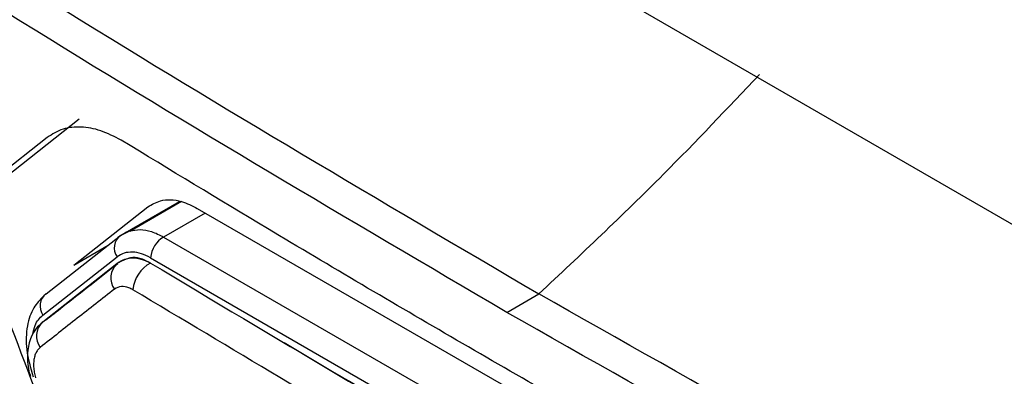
# Model space of a CAD drawing. Header units: millimetres. Extents: x 51 to 353, y -23 to 217.
# Tile 111 of 147: x 304.83 to 309.18, y 19.38 to 20.96. Entities that reach past the tile are written whole.
import ezdxf

# ---------------------------------------------------------------- set-up
doc = ezdxf.new("R2010")
doc.units = ezdxf.units.MM

msp = doc.modelspace()

# ---------------------------------------------------------------- linework, layer by layer
at = {"color": 7, "linetype": 'Continuous', "lineweight": 25}
for p, q in [((303.8851, 23.1319), (312.0926, 18.3938)), ((304.5887, 20.1229), (305.0923, 20.5198)), ((304.9504, 20.4379), (304.5003, 20.0834)), ((305.274, 20.0043), (305.535, 20.1547)), ((305.5439, 20.1544), (305.3156, 20.0228)), ((305.0675, 19.8738), (305.3952, 20.1316)), ((305.6138, 20.1243), (308.6034, 18.3985)), ((305.3006, 20.0199), (305.2628, 19.9956)), ((305.274, 20.0043), (305.3155, 20.025)), ((304.9463, 19.7465), (305.274, 20.0043)), ((305.465, 19.9978), (308.4545, 18.2719)), ((304.9314, 19.6527), (305.2594, 19.9106)), ((305.2687, 19.8864), (305.2581, 19.8798)), ((305.3187, 19.9057), (305.3106, 19.9044)), ((305.3825, 19.8956), (305.4044, 19.8845)), ((305.4071, 19.9057), (308.3995, 18.1783)), ((305.2581, 19.8797), (304.9304, 19.6219)), ((305.4044, 19.8845), (305.4073, 19.8828)), ((305.4067, 19.8826), (305.4073, 19.8828)), ((306.9813, 19.6646), (307.1232, 19.7463)), ((304.9303, 19.6219), (304.9287, 19.6206))]:
    msp.add_line(p, q, dxfattribs=at)
at = {"color": 8, "linetype": 'Continuous', "lineweight": 25}
for p, q in [((305.6492, 20.1039), (305.465, 19.9978)), ((305.0675, 19.8738), (305.2192, 19.9612))]:
    msp.add_line(p, q, dxfattribs=at)
at = {"color": 7, "linetype": 'Continuous', "lineweight": 25}
for centre, radius, start, end in [((305.3137, 19.9501), 0.0671, 126.1847, 216.041), ((305.5282, 19.8939), 0.1216, 121.2837, 174.3989), ((305.4787, 19.7509), 0.15, 118.6896, 174.6831), ((304.9859, 19.6921), 0.0673, 126.0483, 215.8678)]:
    msp.add_arc(centre, radius, start, end, dxfattribs=at)
at = {"color": 8, "linetype": 'Continuous', "lineweight": 25}
for centre, radius, start, end in [((305.3168, 19.8175), 0.0855, 133.3024, 215.7545), ((304.9894, 19.5595), 0.0861, 134.7988, 215.4662)]:
    msp.add_arc(centre, radius, start, end, dxfattribs=at)
at = {"color": 7, "linetype": 'Continuous', "lineweight": 25}
for points, knots in [([(303.0369, 22.2839), (303.6979, 21.8502), (305.0199, 20.9829), (306.4221, 20.1585), (307.1232, 19.7463)], [0, 0, 0, 0, 0.4999992, 1, 1, 1, 1]), ([(306.9813, 19.6646), (306.2801, 20.0767), (304.8779, 20.9011), (303.5557, 21.7683), (302.8946, 22.2019)], [0, 0, 0, 0, 0.499999, 1, 1, 1, 1]), ([(309.9696, 10.7788), (309.9599, 10.7745), (309.9165, 10.7554), (309.8238, 10.7573), (309.6533, 10.802), (309.3458, 11.0021), (308.3852, 11.5331), (306.9437, 12.3847), (305.4336, 13.2492), (304.5219, 13.7793), (304.0834, 14.0282), (303.8407, 14.1777), (303.683, 14.3751), (303.5867, 14.5311), (303.4906, 14.7571), (303.3639, 15.1534), (303.0247, 16.1076), (302.6983, 17.0725), (302.4036, 17.9358), (302.2773, 18.3076), (302.151, 18.6785), (302.025, 19.0542), (302.0521, 19.3742), (302.0797, 19.9775), (302.1092, 20.4793), (302.1326, 20.8787)], [0, 0, 0, 0, 0.003253, 0.014515, 0.0258, 0.048741, 0.094726, 0.278664, 0.426734, 0.491885, 0.51748, 0.542657, 0.553917, 0.565228, 0.576619, 0.59945, 0.644311, 0.767609, 0.792017, 0.81666, 0.841612, 0.866576, 0.889371, 0.911944, 1, 1, 1, 1]), ([(307.1232, 19.7463), (307.308, 19.9198), (307.6382, 20.2296), (307.9574, 20.5674), (308.0979, 20.7161)], [0, 0, 0, 0, 0.55996, 1, 1, 1, 1]), ([(305.2773, 20.4264), (305.2471, 20.4417), (305.187, 20.4723), (305.0995, 20.4875), (305.0176, 20.4802), (304.9729, 20.4521), (304.9504, 20.4379)], [0, 0, 0, 0, 0.251167, 0.500537, 0.749234, 1, 1, 1, 1]), ([(308.702, 18.4493), (308.4963, 18.562), (308.129, 18.7632), (307.4804, 19.127), (306.7576, 19.5412), (305.9818, 19.9982), (305.4926, 20.2955), (305.2773, 20.4264)], [0, 0, 0, 0, 0.175616, 0.313601, 0.56, 0.8064, 1, 1, 1, 1]), ([(302.6429, 20.38), (302.63, 20.0164), (302.6154, 19.6076), (302.5815, 19.1642), (302.6217, 18.9606), (302.7474, 18.608), (303.0866, 17.4935), (303.4484, 16.3807), (303.787, 15.3766), (303.86, 15.1218), (303.9613, 14.9323), (304.0852, 14.7644), (304.4944, 14.4984), (305.4405, 13.9271), (306.8958, 13.0577), (308.3185, 12.2589), (309.2046, 11.7732), (309.5897, 11.5683), (309.7864, 11.4578), (309.961, 11.3818), (310.0921, 11.3927), (310.2131, 11.4539), (310.3089, 11.6118), (310.6792, 12.0796), (311.1166, 12.6764), (311.5564, 13.248), (311.7164, 13.4593), (311.7533, 13.5067), (311.7572, 13.5118)], [0, 0, 0, 0, 0.0689401, 0.077529, 0.0860099, 0.1032428, 0.1377119, 0.2755859, 0.2928206, 0.3100077, 0.318494, 0.3269393, 0.3439049, 0.4128418, 0.5506983, 0.6761477, 0.7313509, 0.7458097, 0.7602688, 0.7745246, 0.7829778, 0.7914337, 0.8086158, 0.8258505, 0.9368398, 0.9856754, 0.9984659, 1, 1, 1, 1]), ([(305.3952, 20.1316), (305.413, 20.1417), (305.4562, 20.1664), (305.5338, 20.1638), (305.5906, 20.1358), (305.6138, 20.1243)], [0, 0, 0, 0, 0.292012, 0.709729, 1, 1, 1, 1]), ([(305.1846, 18.5661), (305.1746, 18.5858), (305.1169, 18.6991), (304.9401, 19.226), (304.7453, 19.7231), (304.5887, 20.1229)], [0, 0, 0, 0, 0.039639, 0.227508, 1, 1, 1, 1]), ([(305.4071, 19.9057), (305.3935, 19.9127), (305.3663, 19.9265), (305.327, 19.9321), (305.29, 19.9289), (305.2696, 19.9167), (305.2594, 19.9106)], [0, 0, 0, 0, 0.2505528, 0.5004299, 0.7499817, 1, 1, 1, 1]), ([(305.2687, 19.8864), (305.2687, 19.8865), (305.2833, 19.8979), (305.3171, 19.9093), (305.358, 19.9037), (305.3789, 19.8959), (305.3812, 19.895)], [0, 0, 0, 0, 0.000067, 0.498173, 0.945953, 1, 1, 1, 1]), ([(305.2704, 19.8873), (305.2836, 19.8944), (305.3114, 19.9093), (305.36, 19.9061), (305.393, 19.8898), (305.4071, 19.8828)], [0, 0, 0, 0, 0.341047, 0.718042, 1, 1, 1, 1]), ([(305.3823, 19.8956), (305.375, 19.898), (305.3532, 19.9053), (305.3288, 19.9101), (305.3154, 19.9045), (305.3138, 19.9039)], [0, 0, 0, 0, 0.309121, 0.921533, 1, 1, 1, 1]), ([(304.9427, 19.6295), (304.9682, 19.6496), (305.0354, 19.7025), (305.142, 19.7864), (305.2233, 19.8503), (305.2627, 19.8813)], [0, 0, 0, 0, 0.2402624, 0.6320893, 1, 1, 1, 1]), ([(305.4043, 19.884), (305.4051, 19.8835), (305.4059, 19.883), (305.4067, 19.8826), (305.4067, 19.8826)], [0, 0, 0, 0, 0.996535, 1, 1, 1, 1]), ([(305.4071, 19.8828), (305.955, 19.5548), (306.9334, 18.969), (307.9496, 18.4051), (308.3966, 18.1569)], [0, 0, 0, 0, 0.559997, 1, 1, 1, 1]), ([(305.2474, 19.7675), (305.2199, 19.746), (305.165, 19.7028), (305.0555, 19.6167), (304.9737, 19.5524), (304.9193, 19.5095)], [0, 0, 0, 0, 0.250003, 0.500005, 1, 1, 1, 1]), ([(305.3293, 19.7648), (305.3233, 19.7679), (305.3058, 19.7768), (305.2762, 19.7814), (305.2572, 19.7723), (305.2474, 19.7675)], [0, 0, 0, 0, 0.200361, 0.584995, 1, 1, 1, 1]), ([(308.3227, 18.0368), (308.0383, 18.1942), (307.4698, 18.509), (306.4675, 19.0826), (305.7618, 19.5056), (305.3293, 19.7648)], [0, 0, 0, 0, 0.279138, 0.55822, 1, 1, 1, 1]), ([(304.935, 19.7377), (304.9192, 19.7211), (304.8858, 19.686), (304.8584, 19.6041), (304.8539, 19.4973), (304.8769, 19.42), (304.8888, 19.3797)], [0, 0, 0, 0, 0.21197, 0.449871, 0.713913, 1, 1, 1, 1]), ([(311.5285, 17.3825), (310.7755, 17.7649), (309.2696, 18.5296), (307.8387, 19.3407), (307.1232, 19.7463)], [0, 0, 0, 0, 0.4999984, 1, 1, 1, 1]), ([(311.3862, 17.3005), (310.6333, 17.683), (309.1277, 18.4478), (307.6967, 19.259), (306.9813, 19.6646)], [0, 0, 0, 0, 0.5, 1, 1, 1, 1]), ([(304.929, 19.6201), (304.9195, 19.6115), (304.8993, 19.5933), (304.8743, 19.5481), (304.8597, 19.4849), (304.8638, 19.4239), (304.874, 19.3895), (304.8762, 19.3819)], [0, 0, 0, 0, 0.155385, 0.329081, 0.606579, 0.913196, 1, 1, 1, 1]), ([(304.9193, 19.5095), (304.9172, 19.5077), (304.9129, 19.5041), (304.9061, 19.4955), (304.8992, 19.4834), (304.8933, 19.4662), (304.8901, 19.4461), (304.89, 19.4237), (304.8928, 19.3999), (304.8969, 19.3838), (304.899, 19.3757)], [0, 0, 0, 0, 0.075885, 0.152464, 0.286269, 0.423299, 0.565544, 0.712279, 0.854374, 1, 1, 1, 1]), ([(303.1796, 19.4771), (304.0199, 18.9384), (305.7213, 17.8479), (308.4305, 16.282), (310.3441, 15.2865), (311.3019, 14.7882)], [0, 0, 0, 0, 0.327726, 0.663541, 1, 1, 1, 1])]:
    msp.add_open_spline(points, degree=3, knots=knots, dxfattribs=at)
at = {"color": 8, "linetype": 'Continuous', "lineweight": 25}
for points, knots in [([(305.3155, 20.025), (305.3305, 20.0277), (305.3606, 20.033), (305.4116, 20.0247), (305.447, 20.0069), (305.465, 19.9978)], [0, 0, 0, 0, 0.328365, 0.656932, 1, 1, 1, 1]), ([(304.8865, 19.5664), (304.8893, 19.5808), (304.8966, 19.6181), (304.9181, 19.6395), (304.9314, 19.6527)], [0, 0, 0, 0, 0.385258, 1, 1, 1, 1]), ([(305.9979, 19.5316), (306.234, 19.3904), (306.7434, 19.0859), (307.3883, 18.7169), (307.7977, 18.4897), (307.9235, 18.4199)], [0, 0, 0, 0, 0.374487, 0.807771, 1, 1, 1, 1])]:
    msp.add_open_spline(points, degree=3, knots=knots, dxfattribs=at)

doc.saveas('drawing.dxf')
